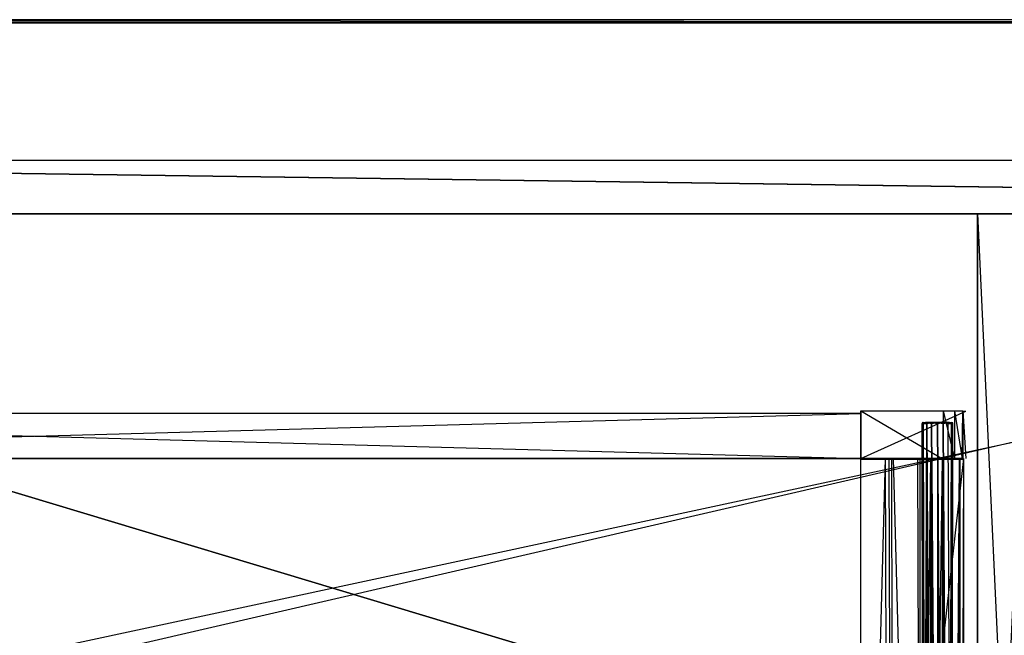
# Model space of a CAD drawing. Extents: x 0 to 1.4, y -0.5 to 0.
# Tile 10 of 24: x 0.35 to 0.7, y -0.22 to 0. Entities that reach past the tile are written whole.
import ezdxf

# ---------------------------------------------------------------- set-up
doc = ezdxf.new("R2010")
doc.units = 0
for name, color, linetype in [('L20_DRAWERBOX_LEGATO_REL_1_X_37', 7, 'CONTINUOUS'), ('L21_DRAWERBOX_LEGATO_REL_2_X_58', 7, 'CONTINUOUS'), ('L22_DRAWERBOX_LEGATO_REL_3_X_58', 7, 'CONTINUOUS'), ('L23_DRAWERBOX_LEGATO_REL_4_X_13', 7, 'CONTINUOUS'), ('L25_DRAWERBOX_LEGATO_REL_6_X_36', 7, 'CONTINUOUS'), ('L5_KORPUS_LEGATO_RWT_X_13620__Y', 7, 'CONTINUOUS'), ('L6_KORPUS_LEGATO_BO_X_13620__Y_', 7, 'CONTINUOUS'), ('L7_KORPUS_LEGATO_MS_X_190__Y_40', 7, 'CONTINUOUS'), ('L9_PLATTE_LEGATO_N_X11400__0___', 7, 'CONTINUOUS')]:
    doc.layers.add(name, color=color, linetype=linetype)

msp = doc.modelspace()

# ---------------------------------------------------------------- linework, layer by layer
at = {"layer": 'L20_DRAWERBOX_LEGATO_REL_1_X_37', "color": 8}
for points, invisible_edges in [([(0.649015, -0.139013, 0.1674), (0.682333, -0.139036, 0.165411), (0.685263, -0.138968, 0.157951), (0.649015, -0.139013, 0.1674)], 14), ([(0.649015, -0.139013, 0.1674), (0.685263, -0.138968, 0.157951), (0.686358, -0.139151, 0.032007), (0.649015, -0.139013, 0.1674)], 14), ([(0.649015, -0.139013, 0.1674), (0.678221, -0.139025, 0.167347), (0.682333, -0.139036, 0.165411), (0.649015, -0.139013, 0.1674)], 14), ([(0.649015, -0.139013, 0.1674), (0.686358, -0.139151, 0.032007), (0.649015, -0.13915, 0.032), (0.649015, -0.139013, 0.1674)], 14), ([(0.649015, -0.139013, 0.1674), (0.649015, -0.156, 0.032), (0.649015, -0.156137, 0.1674), (0.649015, -0.139013, 0.1674)], 13), ([(0.649015, -0.156, 0.032), (0.649015, -0.139013, 0.1674), (0.649015, -0.13915, 0.032), (0.649015, -0.156, 0.032)], 14), ([(0.678221, -0.156125, 0.167347), (0.649015, -0.139013, 0.1674), (0.649015, -0.156137, 0.1674), (0.678221, -0.156125, 0.167347)], 13), ([(0.649015, -0.139013, 0.1674), (0.678221, -0.156125, 0.167347), (0.678221, -0.139025, 0.167347), (0.649015, -0.139013, 0.1674)], 14), ([(0.686358, -0.139151, 0.032007), (0.649015, -0.156, 0.032), (0.649015, -0.13915, 0.032), (0.686358, -0.139151, 0.032007)], 13), ([(0.649015, -0.156, 0.032), (0.686358, -0.139151, 0.032007), (0.686358, -0.155999, 0.032007), (0.649015, -0.156, 0.032)], 14), ([(0.682333, -0.156114, 0.165411), (0.678221, -0.139025, 0.167347), (0.678221, -0.156125, 0.167347), (0.682333, -0.156114, 0.165411)], 13), ([(0.678221, -0.139025, 0.167347), (0.682333, -0.156114, 0.165411), (0.682333, -0.139036, 0.165411), (0.678221, -0.139025, 0.167347)], 14), ([(0.682333, -0.139036, 0.165411), (0.685018, -0.139042, 0.16166), (0.685263, -0.138968, 0.157951), (0.682333, -0.139036, 0.165411)], 14), ([(0.685018, -0.156108, 0.16166), (0.682333, -0.139036, 0.165411), (0.682333, -0.156114, 0.165411), (0.685018, -0.156108, 0.16166)], 13), ([(0.682333, -0.139036, 0.165411), (0.685018, -0.156108, 0.16166), (0.685018, -0.139042, 0.16166), (0.682333, -0.139036, 0.165411)], 14), ([(0.685263, -0.138968, 0.157951), (0.685018, -0.156108, 0.16166), (0.685263, -0.156182, 0.157951), (0.685263, -0.138968, 0.157951)], 13), ([(0.685018, -0.156108, 0.16166), (0.685263, -0.138968, 0.157951), (0.685018, -0.139042, 0.16166), (0.685018, -0.156108, 0.16166)], 14), ([(0.686358, -0.155999, 0.032007), (0.685263, -0.138968, 0.157951), (0.685263, -0.156182, 0.157951), (0.686358, -0.155999, 0.032007)], 13), ([(0.685263, -0.138968, 0.157951), (0.686358, -0.155999, 0.032007), (0.686358, -0.139151, 0.032007), (0.685263, -0.138968, 0.157951)], 14), ([(0.685263, -0.156182, 0.157951), (0.649015, -0.156, 0.032), (0.686358, -0.155999, 0.032007), (0.685263, -0.156182, 0.157951)], 14), ([(0.649015, -0.156137, 0.1674), (0.649015, -0.156, 0.032), (0.685263, -0.156182, 0.157951), (0.649015, -0.156137, 0.1674)], 14), ([(0.649015, -0.156137, 0.1674), (0.685263, -0.156182, 0.157951), (0.682333, -0.156114, 0.165411), (0.649015, -0.156137, 0.1674)], 14), ([(0.649015, -0.156137, 0.1674), (0.682333, -0.156114, 0.165411), (0.678221, -0.156125, 0.167347), (0.649015, -0.156137, 0.1674)], 14), ([(0.682333, -0.156114, 0.165411), (0.685263, -0.156182, 0.157951), (0.685018, -0.156108, 0.16166), (0.682333, -0.156114, 0.165411)], 14)]:
    msp.add_3dface(points, dxfattribs=dict(at, invisible_edges=invisible_edges))
at = {"layer": 'L21_DRAWERBOX_LEGATO_REL_2_X_58', "color": 8}
for points, invisible_edges in [([(0.649015, -0.156, 0.167), (0.060485, -0.14, 0.167), (0.060485, -0.156, 0.167), (0.649015, -0.156, 0.167)], 13), ([(0.060485, -0.14, 0.167), (0.649015, -0.156, 0.167), (0.649015, -0.14, 0.167), (0.060485, -0.14, 0.167)], 14), ([(0.060485, -0.14, 0.032), (0.649015, -0.14, 0.167), (0.649015, -0.14, 0.032), (0.060485, -0.14, 0.032)], 13), ([(0.649015, -0.14, 0.167), (0.060485, -0.14, 0.032), (0.060485, -0.14, 0.167), (0.649015, -0.14, 0.167)], 14), ([(0.649015, -0.14, 0.032), (0.060485, -0.156, 0.032), (0.060485, -0.14, 0.032), (0.649015, -0.14, 0.032)], 13), ([(0.060485, -0.156, 0.032), (0.649015, -0.14, 0.032), (0.649015, -0.156, 0.032), (0.060485, -0.156, 0.032)], 14), ([(0.649015, -0.14, 0.032), (0.649015, -0.156, 0.167), (0.649015, -0.156, 0.032), (0.649015, -0.14, 0.032)], 13), ([(0.649015, -0.156, 0.167), (0.649015, -0.14, 0.032), (0.649015, -0.14, 0.167), (0.649015, -0.156, 0.167)], 14), ([(0.649015, -0.156, 0.167), (0.060485, -0.156, 0.032), (0.649015, -0.156, 0.032), (0.649015, -0.156, 0.167)], 13), ([(0.060485, -0.156, 0.032), (0.649015, -0.156, 0.167), (0.060485, -0.156, 0.167), (0.060485, -0.156, 0.032)], 14)]:
    msp.add_3dface(points, dxfattribs=dict(at, invisible_edges=invisible_edges))
at = {"layer": 'L22_DRAWERBOX_LEGATO_REL_3_X_58', "color": 8}
for points, invisible_edges in [([(0.060485, -0.156, 0.048), (0.649015, -0.156, 0.032), (0.060485, -0.156, 0.032), (0.060485, -0.156, 0.048)], 13), ([(0.649015, -0.156, 0.032), (0.060485, -0.156, 0.048), (0.649015, -0.156, 0.048), (0.649015, -0.156, 0.032)], 14), ([(0.649015, -0.48, 0.048), (0.060485, -0.156, 0.048), (0.060485, -0.48, 0.048), (0.649015, -0.48, 0.048)], 13), ([(0.060485, -0.156, 0.048), (0.649015, -0.48, 0.048), (0.649015, -0.156, 0.048), (0.060485, -0.156, 0.048)], 14), ([(0.060485, -0.156, 0.032), (0.649015, -0.48, 0.032), (0.060485, -0.48, 0.032), (0.060485, -0.156, 0.032)], 13), ([(0.649015, -0.48, 0.032), (0.060485, -0.156, 0.032), (0.649015, -0.156, 0.032), (0.649015, -0.48, 0.032)], 14), ([(0.649015, -0.156, 0.032), (0.649015, -0.48, 0.048), (0.649015, -0.48, 0.032), (0.649015, -0.156, 0.032)], 13), ([(0.649015, -0.48, 0.048), (0.649015, -0.156, 0.032), (0.649015, -0.156, 0.048), (0.649015, -0.48, 0.048)], 14)]:
    msp.add_3dface(points, dxfattribs=dict(at, invisible_edges=invisible_edges))
at = {"layer": 'L23_DRAWERBOX_LEGATO_REL_4_X_13', "color": 8}
for points, invisible_edges in [([(0.670831, -0.143151, 0.1666), (0.671243, -0.143525, 0.168674), (0.670831, -0.143525, 0.1666), (0.670831, -0.143151, 0.1666)], 13), ([(0.671243, -0.143525, 0.168674), (0.670831, -0.143151, 0.1666), (0.671243, -0.143151, 0.168674), (0.671243, -0.143525, 0.168674)], 14), ([(0.671243, -0.143151, 0.164526), (0.670831, -0.143525, 0.1666), (0.671243, -0.143525, 0.164526), (0.671243, -0.143151, 0.164526)], 13), ([(0.670831, -0.143525, 0.1666), (0.671243, -0.143151, 0.164526), (0.670831, -0.143151, 0.1666), (0.670831, -0.143525, 0.1666)], 14), ([(0.672335, -0.143151, 0.164979), (0.670831, -0.143151, 0.1666), (0.671243, -0.143151, 0.164526), (0.672335, -0.143151, 0.164979)], 13), ([(0.670831, -0.143151, 0.1666), (0.672335, -0.143151, 0.164979), (0.672013, -0.143151, 0.1666), (0.670831, -0.143151, 0.1666)], 14), ([(0.672335, -0.143151, 0.168221), (0.670831, -0.143151, 0.1666), (0.672013, -0.143151, 0.1666), (0.672335, -0.143151, 0.168221)], 13), ([(0.670831, -0.143151, 0.1666), (0.672335, -0.143151, 0.168221), (0.671243, -0.143151, 0.168674), (0.670831, -0.143151, 0.1666)], 14), ([(0.671243, -0.143151, 0.168674), (0.672418, -0.143525, 0.170432), (0.671243, -0.143525, 0.168674), (0.671243, -0.143151, 0.168674)], 13), ([(0.672418, -0.143525, 0.170432), (0.671243, -0.143151, 0.168674), (0.672418, -0.143151, 0.170432), (0.672418, -0.143525, 0.170432)], 14), ([(0.672418, -0.143151, 0.162768), (0.671243, -0.143525, 0.164526), (0.672418, -0.143525, 0.162768), (0.672418, -0.143151, 0.162768)], 13), ([(0.671243, -0.143525, 0.164526), (0.672418, -0.143151, 0.162768), (0.671243, -0.143151, 0.164526), (0.671243, -0.143525, 0.164526)], 14), ([(0.673254, -0.143151, 0.163604), (0.671243, -0.143151, 0.164526), (0.672418, -0.143151, 0.162768), (0.673254, -0.143151, 0.163604)], 13), ([(0.671243, -0.143151, 0.164526), (0.673254, -0.143151, 0.163604), (0.672335, -0.143151, 0.164979), (0.671243, -0.143151, 0.164526)], 14), ([(0.673254, -0.143151, 0.169596), (0.671243, -0.143151, 0.168674), (0.672335, -0.143151, 0.168221), (0.673254, -0.143151, 0.169596)], 13), ([(0.671243, -0.143151, 0.168674), (0.673254, -0.143151, 0.169596), (0.672418, -0.143151, 0.170432), (0.671243, -0.143151, 0.168674)], 14), ([(0.672335, -0.143151, 0.164979), (0.680487, -0.143151, 0.1666), (0.672013, -0.143151, 0.1666), (0.672335, -0.143151, 0.164979)], 13), ([(0.672013, -0.143151, 0.1666), (0.680487, -0.143151, 0.1666), (0.672335, -0.143151, 0.168221), (0.672013, -0.143151, 0.1666)], 10), ([(0.673254, -0.143151, 0.163604), (0.679246, -0.143151, 0.163604), (0.672335, -0.143151, 0.164979), (0.673254, -0.143151, 0.163604)], 10), ([(0.672335, -0.143151, 0.164979), (0.679246, -0.143151, 0.163604), (0.680164, -0.143151, 0.164979), (0.672335, -0.143151, 0.164979)], 13), ([(0.672335, -0.143151, 0.164979), (0.680164, -0.143151, 0.164979), (0.680487, -0.143151, 0.1666), (0.672335, -0.143151, 0.164979)], 10), ([(0.672335, -0.143151, 0.168221), (0.680487, -0.143151, 0.1666), (0.680164, -0.143151, 0.168221), (0.672335, -0.143151, 0.168221)], 13), ([(0.672335, -0.143151, 0.168221), (0.680164, -0.143151, 0.168221), (0.679246, -0.143151, 0.169596), (0.672335, -0.143151, 0.168221)], 14), ([(0.672335, -0.143151, 0.168221), (0.679246, -0.143151, 0.169596), (0.673254, -0.143151, 0.169596), (0.672335, -0.143151, 0.168221)], 15), ([(0.674176, -0.143151, 0.171607), (0.672418, -0.143525, 0.170432), (0.672418, -0.143151, 0.170432), (0.674176, -0.143151, 0.171607)], 13), ([(0.672418, -0.143525, 0.170432), (0.674176, -0.143151, 0.171607), (0.674176, -0.143525, 0.171607), (0.672418, -0.143525, 0.170432)], 14), ([(0.674176, -0.143525, 0.161593), (0.672418, -0.143151, 0.162768), (0.672418, -0.143525, 0.162768), (0.674176, -0.143525, 0.161593)], 13), ([(0.672418, -0.143151, 0.162768), (0.674176, -0.143525, 0.161593), (0.674176, -0.143151, 0.161593), (0.672418, -0.143151, 0.162768)], 14), ([(0.674628, -0.143151, 0.162686), (0.672418, -0.143151, 0.162768), (0.674176, -0.143151, 0.161593), (0.674628, -0.143151, 0.162686)], 13), ([(0.672418, -0.143151, 0.162768), (0.674628, -0.143151, 0.162686), (0.673254, -0.143151, 0.163604), (0.672418, -0.143151, 0.162768)], 14), ([(0.674628, -0.143151, 0.170514), (0.672418, -0.143151, 0.170432), (0.673254, -0.143151, 0.169596), (0.674628, -0.143151, 0.170514)], 13), ([(0.672418, -0.143151, 0.170432), (0.674628, -0.143151, 0.170514), (0.674176, -0.143151, 0.171607), (0.672418, -0.143151, 0.170432)], 14), ([(0.674628, -0.143151, 0.162686), (0.677871, -0.143151, 0.162686), (0.673254, -0.143151, 0.163604), (0.674628, -0.143151, 0.162686)], 10), ([(0.673254, -0.143151, 0.163604), (0.677871, -0.143151, 0.162686), (0.679246, -0.143151, 0.163604), (0.673254, -0.143151, 0.163604)], 13), ([(0.673254, -0.143151, 0.169596), (0.679246, -0.143151, 0.169596), (0.674628, -0.143151, 0.170514), (0.673254, -0.143151, 0.169596)], 15), ([(0.67625, -0.143151, 0.172019), (0.674176, -0.143525, 0.171607), (0.674176, -0.143151, 0.171607), (0.67625, -0.143151, 0.172019)], 13), ([(0.674176, -0.143525, 0.171607), (0.67625, -0.143151, 0.172019), (0.67625, -0.143525, 0.172019), (0.674176, -0.143525, 0.171607)], 14), ([(0.67625, -0.143525, 0.161181), (0.674176, -0.143151, 0.161593), (0.674176, -0.143525, 0.161593), (0.67625, -0.143525, 0.161181)], 13), ([(0.674176, -0.143151, 0.161593), (0.67625, -0.143525, 0.161181), (0.67625, -0.143151, 0.161181), (0.674176, -0.143151, 0.161593)], 14), ([(0.67625, -0.143151, 0.162363), (0.674176, -0.143151, 0.161593), (0.67625, -0.143151, 0.161181), (0.67625, -0.143151, 0.162363)], 13), ([(0.674176, -0.143151, 0.161593), (0.67625, -0.143151, 0.162363), (0.674628, -0.143151, 0.162686), (0.674176, -0.143151, 0.161593)], 14), ([(0.67625, -0.143151, 0.170837), (0.674176, -0.143151, 0.171607), (0.674628, -0.143151, 0.170514), (0.67625, -0.143151, 0.170837)], 13), ([(0.674176, -0.143151, 0.171607), (0.67625, -0.143151, 0.170837), (0.67625, -0.143151, 0.172019), (0.674176, -0.143151, 0.171607)], 14), ([(0.677871, -0.143151, 0.162686), (0.674628, -0.143151, 0.162686), (0.67625, -0.143151, 0.162363), (0.677871, -0.143151, 0.162686)], 13), ([(0.674628, -0.143151, 0.170514), (0.679246, -0.143151, 0.169596), (0.677871, -0.143151, 0.170514), (0.674628, -0.143151, 0.170514)], 15), ([(0.674628, -0.143151, 0.170514), (0.677871, -0.143151, 0.170514), (0.67625, -0.143151, 0.170837), (0.674628, -0.143151, 0.170514)], 15), ([(0.678324, -0.143525, 0.161593), (0.67625, -0.143151, 0.161181), (0.67625, -0.143525, 0.161181), (0.678324, -0.143525, 0.161593)], 13), ([(0.67625, -0.143151, 0.161181), (0.678324, -0.143525, 0.161593), (0.678324, -0.143151, 0.161593), (0.67625, -0.143151, 0.161181)], 14), ([(0.678324, -0.143151, 0.171607), (0.67625, -0.143525, 0.172019), (0.67625, -0.143151, 0.172019), (0.678324, -0.143151, 0.171607)], 13), ([(0.67625, -0.143525, 0.172019), (0.678324, -0.143151, 0.171607), (0.678324, -0.143525, 0.171607), (0.67625, -0.143525, 0.172019)], 14), ([(0.678324, -0.143151, 0.171607), (0.67625, -0.143151, 0.170837), (0.677871, -0.143151, 0.170514), (0.678324, -0.143151, 0.171607)], 13), ([(0.67625, -0.143151, 0.170837), (0.678324, -0.143151, 0.171607), (0.67625, -0.143151, 0.172019), (0.67625, -0.143151, 0.170837)], 14), ([(0.678324, -0.143151, 0.161593), (0.67625, -0.143151, 0.162363), (0.67625, -0.143151, 0.161181), (0.678324, -0.143151, 0.161593)], 13), ([(0.67625, -0.143151, 0.162363), (0.678324, -0.143151, 0.161593), (0.677871, -0.143151, 0.162686), (0.67625, -0.143151, 0.162363)], 14), ([(0.680082, -0.143151, 0.170432), (0.677871, -0.143151, 0.170514), (0.679246, -0.143151, 0.169596), (0.680082, -0.143151, 0.170432)], 13), ([(0.677871, -0.143151, 0.170514), (0.680082, -0.143151, 0.170432), (0.678324, -0.143151, 0.171607), (0.677871, -0.143151, 0.170514)], 14), ([(0.680082, -0.143151, 0.162768), (0.677871, -0.143151, 0.162686), (0.678324, -0.143151, 0.161593), (0.680082, -0.143151, 0.162768)], 13), ([(0.677871, -0.143151, 0.162686), (0.680082, -0.143151, 0.162768), (0.679246, -0.143151, 0.163604), (0.677871, -0.143151, 0.162686)], 14), ([(0.680082, -0.143525, 0.162768), (0.678324, -0.143151, 0.161593), (0.678324, -0.143525, 0.161593), (0.680082, -0.143525, 0.162768)], 13), ([(0.678324, -0.143151, 0.161593), (0.680082, -0.143525, 0.162768), (0.680082, -0.143151, 0.162768), (0.678324, -0.143151, 0.161593)], 14), ([(0.680082, -0.143151, 0.170432), (0.678324, -0.143525, 0.171607), (0.678324, -0.143151, 0.171607), (0.680082, -0.143151, 0.170432)], 13), ([(0.678324, -0.143525, 0.171607), (0.680082, -0.143151, 0.170432), (0.680082, -0.143525, 0.170432), (0.678324, -0.143525, 0.171607)], 14), ([(0.681257, -0.143151, 0.168674), (0.679246, -0.143151, 0.169596), (0.680164, -0.143151, 0.168221), (0.681257, -0.143151, 0.168674)], 13), ([(0.679246, -0.143151, 0.169596), (0.681257, -0.143151, 0.168674), (0.680082, -0.143151, 0.170432), (0.679246, -0.143151, 0.169596)], 14), ([(0.681257, -0.143151, 0.164526), (0.679246, -0.143151, 0.163604), (0.680082, -0.143151, 0.162768), (0.681257, -0.143151, 0.164526)], 13), ([(0.679246, -0.143151, 0.163604), (0.681257, -0.143151, 0.164526), (0.680164, -0.143151, 0.164979), (0.679246, -0.143151, 0.163604)], 14), ([(0.681257, -0.143151, 0.164526), (0.680082, -0.143525, 0.162768), (0.681257, -0.143525, 0.164526), (0.681257, -0.143151, 0.164526)], 13), ([(0.680082, -0.143525, 0.162768), (0.681257, -0.143151, 0.164526), (0.680082, -0.143151, 0.162768), (0.680082, -0.143525, 0.162768)], 14), ([(0.680082, -0.143151, 0.170432), (0.681257, -0.143525, 0.168674), (0.680082, -0.143525, 0.170432), (0.680082, -0.143151, 0.170432)], 13), ([(0.681257, -0.143525, 0.168674), (0.680082, -0.143151, 0.170432), (0.681257, -0.143151, 0.168674), (0.681257, -0.143525, 0.168674)], 14), ([(0.681669, -0.143151, 0.1666), (0.680164, -0.143151, 0.168221), (0.680487, -0.143151, 0.1666), (0.681669, -0.143151, 0.1666)], 13), ([(0.680164, -0.143151, 0.168221), (0.681669, -0.143151, 0.1666), (0.681257, -0.143151, 0.168674), (0.680164, -0.143151, 0.168221)], 14), ([(0.681669, -0.143151, 0.1666), (0.680164, -0.143151, 0.164979), (0.681257, -0.143151, 0.164526), (0.681669, -0.143151, 0.1666)], 13), ([(0.680164, -0.143151, 0.164979), (0.681669, -0.143151, 0.1666), (0.680487, -0.143151, 0.1666), (0.680164, -0.143151, 0.164979)], 14), ([(0.681669, -0.143151, 0.1666), (0.681257, -0.143525, 0.164526), (0.681669, -0.143525, 0.1666), (0.681669, -0.143151, 0.1666)], 13), ([(0.681257, -0.143525, 0.164526), (0.681669, -0.143151, 0.1666), (0.681257, -0.143151, 0.164526), (0.681257, -0.143525, 0.164526)], 14), ([(0.681257, -0.143151, 0.168674), (0.681669, -0.143525, 0.1666), (0.681257, -0.143525, 0.168674), (0.681257, -0.143151, 0.168674)], 13), ([(0.681669, -0.143525, 0.1666), (0.681257, -0.143151, 0.168674), (0.681669, -0.143151, 0.1666), (0.681669, -0.143525, 0.1666)], 14), ([(0.670831, -0.143525, 0.1666), (0.671243, -0.453487, 0.168674), (0.670831, -0.453487, 0.1666), (0.670831, -0.143525, 0.1666)], 13), ([(0.671243, -0.453487, 0.168674), (0.670831, -0.143525, 0.1666), (0.671243, -0.143525, 0.168674), (0.671243, -0.453487, 0.168674)], 14), ([(0.671243, -0.143525, 0.164526), (0.670831, -0.453487, 0.1666), (0.671243, -0.453487, 0.164526), (0.671243, -0.143525, 0.164526)], 13), ([(0.670831, -0.453487, 0.1666), (0.671243, -0.143525, 0.164526), (0.670831, -0.143525, 0.1666), (0.670831, -0.453487, 0.1666)], 14), ([(0.671243, -0.143525, 0.168674), (0.672418, -0.453487, 0.170432), (0.671243, -0.453487, 0.168674), (0.671243, -0.143525, 0.168674)], 13), ([(0.672418, -0.453487, 0.170432), (0.671243, -0.143525, 0.168674), (0.672418, -0.143525, 0.170432), (0.672418, -0.453487, 0.170432)], 14), ([(0.672418, -0.143525, 0.162768), (0.671243, -0.453487, 0.164526), (0.672418, -0.453487, 0.162768), (0.672418, -0.143525, 0.162768)], 13), ([(0.671243, -0.453487, 0.164526), (0.672418, -0.143525, 0.162768), (0.671243, -0.143525, 0.164526), (0.671243, -0.453487, 0.164526)], 14), ([(0.672418, -0.143525, 0.170432), (0.674176, -0.453487, 0.171607), (0.672418, -0.453487, 0.170432), (0.672418, -0.143525, 0.170432)], 13), ([(0.674176, -0.453487, 0.171607), (0.672418, -0.143525, 0.170432), (0.674176, -0.143525, 0.171607), (0.674176, -0.453487, 0.171607)], 14), ([(0.674176, -0.453487, 0.161593), (0.672418, -0.143525, 0.162768), (0.672418, -0.453487, 0.162768), (0.674176, -0.453487, 0.161593)], 13), ([(0.672418, -0.143525, 0.162768), (0.674176, -0.453487, 0.161593), (0.674176, -0.143525, 0.161593), (0.672418, -0.143525, 0.162768)], 14), ([(0.674176, -0.143525, 0.171607), (0.67625, -0.453487, 0.172019), (0.674176, -0.453487, 0.171607), (0.674176, -0.143525, 0.171607)], 13), ([(0.67625, -0.453487, 0.172019), (0.674176, -0.143525, 0.171607), (0.67625, -0.143525, 0.172019), (0.67625, -0.453487, 0.172019)], 14), ([(0.67625, -0.453487, 0.161181), (0.674176, -0.143525, 0.161593), (0.674176, -0.453487, 0.161593), (0.67625, -0.453487, 0.161181)], 13), ([(0.674176, -0.143525, 0.161593), (0.67625, -0.453487, 0.161181), (0.67625, -0.143525, 0.161181), (0.674176, -0.143525, 0.161593)], 14), ([(0.678324, -0.453487, 0.161593), (0.67625, -0.143525, 0.161181), (0.67625, -0.453487, 0.161181), (0.678324, -0.453487, 0.161593)], 13), ([(0.67625, -0.143525, 0.161181), (0.678324, -0.453487, 0.161593), (0.678324, -0.143525, 0.161593), (0.67625, -0.143525, 0.161181)], 14), ([(0.67625, -0.143525, 0.172019), (0.678324, -0.453487, 0.171607), (0.67625, -0.453487, 0.172019), (0.67625, -0.143525, 0.172019)], 13), ([(0.678324, -0.453487, 0.171607), (0.67625, -0.143525, 0.172019), (0.678324, -0.143525, 0.171607), (0.678324, -0.453487, 0.171607)], 14), ([(0.680082, -0.453487, 0.162768), (0.678324, -0.143525, 0.161593), (0.678324, -0.453487, 0.161593), (0.680082, -0.453487, 0.162768)], 13), ([(0.678324, -0.143525, 0.161593), (0.680082, -0.453487, 0.162768), (0.680082, -0.143525, 0.162768), (0.678324, -0.143525, 0.161593)], 14), ([(0.678324, -0.143525, 0.171607), (0.680082, -0.453487, 0.170432), (0.678324, -0.453487, 0.171607), (0.678324, -0.143525, 0.171607)], 13), ([(0.680082, -0.453487, 0.170432), (0.678324, -0.143525, 0.171607), (0.680082, -0.143525, 0.170432), (0.680082, -0.453487, 0.170432)], 14), ([(0.681257, -0.143525, 0.164526), (0.680082, -0.453487, 0.162768), (0.681257, -0.453487, 0.164526), (0.681257, -0.143525, 0.164526)], 13), ([(0.680082, -0.453487, 0.162768), (0.681257, -0.143525, 0.164526), (0.680082, -0.143525, 0.162768), (0.680082, -0.453487, 0.162768)], 14), ([(0.680082, -0.143525, 0.170432), (0.681257, -0.453487, 0.168674), (0.680082, -0.453487, 0.170432), (0.680082, -0.143525, 0.170432)], 13), ([(0.681257, -0.453487, 0.168674), (0.680082, -0.143525, 0.170432), (0.681257, -0.143525, 0.168674), (0.681257, -0.453487, 0.168674)], 14), ([(0.681669, -0.143525, 0.1666), (0.681257, -0.453487, 0.164526), (0.681669, -0.453487, 0.1666), (0.681669, -0.143525, 0.1666)], 13), ([(0.681257, -0.453487, 0.164526), (0.681669, -0.143525, 0.1666), (0.681257, -0.143525, 0.164526), (0.681257, -0.453487, 0.164526)], 14), ([(0.681257, -0.143525, 0.168674), (0.681669, -0.453487, 0.1666), (0.681257, -0.453487, 0.168674), (0.681257, -0.143525, 0.168674)], 13), ([(0.681669, -0.453487, 0.1666), (0.681257, -0.143525, 0.168674), (0.681669, -0.143525, 0.1666), (0.681669, -0.453487, 0.1666)], 14)]:
    msp.add_3dface(points, dxfattribs=dict(at, invisible_edges=invisible_edges))
at = {"layer": 'L25_DRAWERBOX_LEGATO_REL_6_X_36', "color": 8}
for points, invisible_edges in [([(0.649015, -0.156, 0.032), (0.649015, -0.48, 0.048743), (0.649015, -0.48, 0.032), (0.649015, -0.156, 0.032)], 13), ([(0.649015, -0.48, 0.048743), (0.649015, -0.156, 0.032), (0.649015, -0.156, 0.048743), (0.649015, -0.48, 0.048743)], 14), ([(0.649015, -0.48, 0.032), (0.6855, -0.156, 0.032), (0.649015, -0.156, 0.032), (0.649015, -0.48, 0.032)], 13), ([(0.6855, -0.156, 0.032), (0.649015, -0.48, 0.032), (0.6855, -0.48, 0.032), (0.6855, -0.156, 0.032)], 14), ([(0.657759, -0.156, 0.055052), (0.649015, -0.48, 0.048743), (0.649015, -0.156, 0.048743), (0.657759, -0.156, 0.055052)], 13), ([(0.649015, -0.48, 0.048743), (0.657759, -0.156, 0.055052), (0.657759, -0.48, 0.055052), (0.649015, -0.48, 0.048743)], 14), ([(0.657759, -0.156, 0.055052), (0.659067, -0.48, 0.056719), (0.657759, -0.48, 0.055052), (0.657759, -0.156, 0.055052)], 13), ([(0.659067, -0.48, 0.056719), (0.657759, -0.156, 0.055052), (0.659067, -0.156, 0.056719), (0.659067, -0.48, 0.056719)], 14), ([(0.659067, -0.156, 0.056719), (0.66003, -0.48, 0.058607), (0.659067, -0.48, 0.056719), (0.659067, -0.156, 0.056719)], 13), ([(0.66003, -0.48, 0.058607), (0.659067, -0.156, 0.056719), (0.66003, -0.156, 0.058607), (0.66003, -0.48, 0.058607)], 14), ([(0.66003, -0.156, 0.058607), (0.660611, -0.48, 0.060646), (0.66003, -0.48, 0.058607), (0.66003, -0.156, 0.058607)], 13), ([(0.660611, -0.48, 0.060646), (0.66003, -0.156, 0.058607), (0.660611, -0.156, 0.060646), (0.660611, -0.48, 0.060646)], 14), ([(0.660611, -0.156, 0.060646), (0.66932, -0.48, 0.113598), (0.660611, -0.48, 0.060646), (0.660611, -0.156, 0.060646)], 13), ([(0.66932, -0.48, 0.113598), (0.660611, -0.156, 0.060646), (0.66932, -0.156, 0.113598), (0.66932, -0.48, 0.113598)], 14), ([(0.66932, -0.156, 0.113598), (0.670072, -0.48, 0.114666), (0.66932, -0.48, 0.113598), (0.66932, -0.156, 0.113598)], 13), ([(0.670072, -0.48, 0.114666), (0.66932, -0.156, 0.113598), (0.670072, -0.156, 0.114666), (0.670072, -0.48, 0.114666)], 14), ([(0.673911, -0.156, 0.115998), (0.670072, -0.48, 0.114666), (0.670072, -0.156, 0.114666), (0.673911, -0.156, 0.115998)], 13), ([(0.670072, -0.48, 0.114666), (0.673911, -0.156, 0.115998), (0.673911, -0.48, 0.115998), (0.670072, -0.48, 0.114666)], 14), ([(0.677974, -0.156, 0.115948), (0.673911, -0.48, 0.115998), (0.673911, -0.156, 0.115998), (0.677974, -0.156, 0.115948)], 13), ([(0.673911, -0.48, 0.115998), (0.677974, -0.156, 0.115948), (0.677974, -0.48, 0.115948), (0.673911, -0.48, 0.115998)], 14), ([(0.68162, -0.156, 0.114232), (0.677974, -0.48, 0.115948), (0.677974, -0.156, 0.115948), (0.68162, -0.156, 0.114232)], 13), ([(0.677974, -0.48, 0.115948), (0.68162, -0.156, 0.114232), (0.68162, -0.48, 0.114232), (0.677974, -0.48, 0.115948)], 14), ([(0.68162, -0.48, 0.114232), (0.683967, -0.156, 0.110955), (0.683967, -0.48, 0.110955), (0.68162, -0.48, 0.114232)], 13), ([(0.683967, -0.156, 0.110955), (0.68162, -0.48, 0.114232), (0.68162, -0.156, 0.114232), (0.683967, -0.156, 0.110955)], 14), ([(0.683967, -0.48, 0.110955), (0.684214, -0.156, 0.10758), (0.684214, -0.48, 0.10758), (0.683967, -0.48, 0.110955)], 13), ([(0.684214, -0.156, 0.10758), (0.683967, -0.48, 0.110955), (0.683967, -0.156, 0.110955), (0.684214, -0.156, 0.10758)], 14), ([(0.684214, -0.48, 0.10758), (0.6855, -0.156, 0.032), (0.6855, -0.48, 0.032), (0.684214, -0.48, 0.10758)], 13), ([(0.6855, -0.156, 0.032), (0.684214, -0.48, 0.10758), (0.684214, -0.156, 0.10758), (0.6855, -0.156, 0.032)], 14)]:
    msp.add_3dface(points, dxfattribs=dict(at, invisible_edges=invisible_edges))
at = {"layer": 'L5_KORPUS_LEGATO_RWT_X_13620__Y', "color": 8}
for points, invisible_edges in [([(0.019, -0.05, 0.0005), (1.381, -0.05, 0.1605), (1.381, -0.05, 0.0005), (0.019, -0.05, 0.0005)], 13), ([(1.381, -0.05, 0.1605), (0.019, -0.05, 0.0005), (0.019, -0.05, 0.1605), (1.381, -0.05, 0.1605)], 14), ([(0.019, -0.05, 0.0005), (1.381, -0.069, 0.0005), (0.019, -0.069, 0.0005), (0.019, -0.05, 0.0005)], 13), ([(1.381, -0.069, 0.0005), (0.019, -0.05, 0.0005), (1.381, -0.05, 0.0005), (1.381, -0.069, 0.0005)], 14), ([(1.381, -0.069, 0.1605), (0.019, -0.05, 0.1605), (0.019, -0.069, 0.1605), (1.381, -0.069, 0.1605)], 13), ([(0.019, -0.05, 0.1605), (1.381, -0.069, 0.1605), (1.381, -0.05, 0.1605), (0.019, -0.05, 0.1605)], 14), ([(1.381, -0.069, 0.1605), (0.019, -0.069, 0.0005), (1.381, -0.069, 0.0005), (1.381, -0.069, 0.1605)], 13), ([(0.019, -0.069, 0.0005), (1.381, -0.069, 0.1605), (0.019, -0.069, 0.1605), (0.019, -0.069, 0.0005)], 14)]:
    msp.add_3dface(points, dxfattribs=dict(at, invisible_edges=invisible_edges))
at = {"layer": 'L6_KORPUS_LEGATO_BO_X_13620__Y_', "color": 8}
for points, invisible_edges in [([(1.381, -0.4785, 0.02), (0.019, -0.069, 0.02), (0.019, -0.4785, 0.02), (1.381, -0.4785, 0.02)], 13), ([(0.019, -0.069, 0.02), (1.381, -0.4785, 0.02), (1.381, -0.069, 0.02), (0.019, -0.069, 0.02)], 14), ([(0.019, -0.069, 0.001), (1.381, -0.4785, 0.001), (0.019, -0.4785, 0.001), (0.019, -0.069, 0.001)], 13), ([(1.381, -0.4785, 0.001), (0.019, -0.069, 0.001), (1.381, -0.069, 0.001), (1.381, -0.4785, 0.001)], 14), ([(0.019, -0.069, 0.001), (1.381, -0.069, 0.02), (1.381, -0.069, 0.001), (0.019, -0.069, 0.001)], 13), ([(1.381, -0.069, 0.02), (0.019, -0.069, 0.001), (0.019, -0.069, 0.02), (1.381, -0.069, 0.02)], 14)]:
    msp.add_3dface(points, dxfattribs=dict(at, invisible_edges=invisible_edges))
at = {"layer": 'L7_KORPUS_LEGATO_MS_X_190__Y_40', "color": 8}
for points, invisible_edges in [([(0.6905, -0.069, 0.313), (0.7095, -0.069, 0.02), (0.6905, -0.069, 0.02), (0.6905, -0.069, 0.313)], 13), ([(0.7095, -0.069, 0.02), (0.6905, -0.069, 0.313), (0.7095, -0.069, 0.313), (0.7095, -0.069, 0.02)], 14), ([(0.7095, -0.069, 0.02), (0.6905, -0.478, 0.02), (0.6905, -0.069, 0.02), (0.7095, -0.069, 0.02)], 13), ([(0.6905, -0.478, 0.02), (0.7095, -0.069, 0.02), (0.7095, -0.478, 0.02), (0.6905, -0.478, 0.02)], 14), ([(0.7095, -0.478, 0.313), (0.6905, -0.069, 0.313), (0.6905, -0.478, 0.313), (0.7095, -0.478, 0.313)], 13), ([(0.6905, -0.069, 0.313), (0.7095, -0.478, 0.313), (0.7095, -0.069, 0.313), (0.6905, -0.069, 0.313)], 14), ([(0.6905, -0.478, 0.313), (0.6905, -0.069, 0.02), (0.6905, -0.478, 0.02), (0.6905, -0.478, 0.313)], 13), ([(0.6905, -0.069, 0.02), (0.6905, -0.478, 0.313), (0.6905, -0.069, 0.313), (0.6905, -0.069, 0.02)], 14)]:
    msp.add_3dface(points, dxfattribs=dict(at, invisible_edges=invisible_edges))
at = {"layer": 'L9_PLATTE_LEGATO_N_X11400__0___', "color": 8}
for points, invisible_edges in [([(0.001678, 0, 0.378361), (1.39808, 0, 0.374378), (0.001678, 0, 0.374378), (0.001678, 0, 0.378361)], 13), ([(1.39808, 0, 0.374378), (0.001678, 0, 0.378361), (1.39808, 0, 0.378361), (1.39808, 0, 0.374378)], 14), ([(0.001678, 0, 0.38), (1.39808, 0, 0.378361), (0.001678, 0, 0.378361), (0.001678, 0, 0.38)], 13), ([(1.39808, 0, 0.378361), (0.001678, 0, 0.38), (1.39808, 0, 0.38), (1.39808, 0, 0.378361)], 14), ([(0.001678, 0, 0.3732), (1.397066, 0, 0.372564), (0.002692, 0, 0.372564), (0.001678, 0, 0.3732)], 13), ([(1.397066, 0, 0.372564), (0.001678, 0, 0.3732), (1.39808, 0, 0.3732), (1.397066, 0, 0.372564)], 14), ([(0.001678, 0, 0.374378), (1.39808, 0, 0.3732), (0.001678, 0, 0.3732), (0.001678, 0, 0.374378)], 13), ([(1.39808, 0, 0.3732), (0.001678, 0, 0.374378), (1.39808, 0, 0.374378), (1.39808, 0, 0.3732)], 14), ([(1.39808, -0.001197, 0.38), (0.001678, 0, 0.38), (0.001678, -0.001197, 0.38), (1.39808, -0.001197, 0.38)], 13), ([(0.001678, 0, 0.38), (1.39808, -0.001197, 0.38), (1.39808, 0, 0.38), (0.001678, 0, 0.38)], 14), ([(0.002692, 0, 0.372564), (1.350039, 0, 0.343069), (0.049719, 0, 0.343069), (0.002692, 0, 0.372564)], 13), ([(1.350039, 0, 0.343069), (0.002692, 0, 0.372564), (1.397066, 0, 0.372564), (1.350039, 0, 0.343069)], 14), ([(0.049719, 0, 0.343069), (1.348335, 0, 0.342), (0.051423, 0, 0.342), (0.049719, 0, 0.343069)], 13), ([(1.348335, 0, 0.342), (0.049719, 0, 0.343069), (1.350039, 0, 0.343069), (1.348335, 0, 0.342)], 14), ([(1.348335, 0, 0.342), (0.051423, -0.001197, 0.342), (0.051423, 0, 0.342), (1.348335, 0, 0.342)], 13), ([(0.051423, -0.001197, 0.342), (1.348335, 0, 0.342), (1.348335, -0.001197, 0.342), (0.051423, -0.001197, 0.342)], 14), ([(0.001678, -0.300523, 0.38), (1.39808, -0.001197, 0.38), (0.001678, -0.001197, 0.38), (0.001678, -0.300523, 0.38)], 13), ([(1.39808, -0.001197, 0.38), (0.001678, -0.300523, 0.38), (0.998485, -0.223774, 0.38), (1.39808, -0.001197, 0.38)], 10), ([(1.348335, -0.001197, 0.342), (0.051423, -0.300523, 0.342), (0.051423, -0.001197, 0.342), (1.348335, -0.001197, 0.342)], 13), ([(0.051423, -0.300523, 0.342), (1.348335, -0.001197, 0.342), (0.998934, -0.224446, 0.342), (0.051423, -0.300523, 0.342)], 10)]:
    msp.add_3dface(points, dxfattribs=dict(at, invisible_edges=invisible_edges))

doc.saveas('drawing.dxf')
